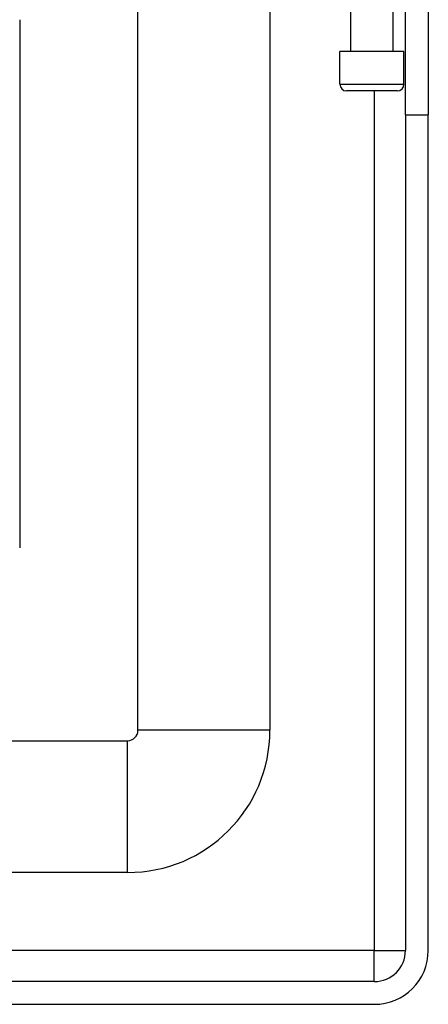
# Model space of a CAD drawing. Header units: inches. Extents: x 10 to 196, y 10 to 109.
# Tile 44 of 239: x 33.04 to 34.26, y 17.44 to 20.38. Entities that reach past the tile are written whole.
import ezdxf

# ---------------------------------------------------------------- set-up
doc = ezdxf.new("R2010")
doc.units = ezdxf.units.IN
doc.header["$MEASUREMENT"] = 0
doc.layers.add('Visible Edges(ANSI)', color=7, linetype='Continuous', lineweight=25)
doc.layers.add('Visible Tangent Edges(ANSI)', color=7, linetype='Continuous', lineweight=25)

msp = doc.modelspace()

# ---------------------------------------------------------------- linework, layer by layer
at = {"layer": 'Visible Edges(ANSI)'}
for p, q in [((33.3976, 18.2614), (33.3976, 21.2571)), ((33.7913, 20.443), (33.7913, 18.2614)), ((34.0327, 20.2895), (34.0327, 20.443)), ((34.1587, 20.2895), (34.1587, 20.443)), ((34.1957, 20.1), (34.1957, 20.412)), ((34.2637, 20.412), (34.2637, 20.1)), ((33.0447, 20.384), (33.0447, 18.806)), ((34.1912, 20.2895), (34.0003, 20.2895)), ((34.0003, 20.1911), (34.0003, 20.2895)), ((34.1912, 20.1911), (34.1912, 20.2895)), ((34.1715, 20.1714), (34.0199, 20.1714)), ((34.1957, 20.1), (34.1957, 17.604)), ((34.2637, 17.604), (34.2637, 20.1)), ((11.2224, 18.2304), (33.3666, 18.2304)), ((33.3666, 17.8367), (11.2224, 17.8367)), ((34.1027, 17.511), (10.5067, 17.511)), ((10.5067, 17.443), (34.1027, 17.443))]:
    msp.add_line(p, q, dxfattribs=at)
for centre, radius, start, end in [((34.0199, 20.1911), 0.0197, 180, 270), ((34.1715, 20.1911), 0.0197, 270, 0), ((33.3666, 18.2614), 0.031, 270, 0), ((33.3666, 18.2614), 0.4247, 270, 0), ((34.1027, 17.604), 0.093, 270, 0), ((34.1027, 17.604), 0.161, 270, 0)]:
    msp.add_arc(centre, radius, start, end, dxfattribs=at)
at = {"layer": 'Visible Tangent Edges(ANSI)'}
for p, q in [((34.0003, 20.1911), (34.1912, 20.1911)), ((34.1027, 20.1714), (34.1027, 17.604)), ((34.1957, 20.1), (34.2637, 20.1)), ((33.7913, 18.2614), (33.3976, 18.2614)), ((33.3666, 17.8367), (33.3666, 18.2304)), ((34.1027, 17.604), (10.5067, 17.604)), ((34.1027, 17.511), (34.1027, 17.604)), ((34.1027, 17.604), (34.1957, 17.604))]:
    msp.add_line(p, q, dxfattribs=at)

doc.saveas('drawing.dxf')
